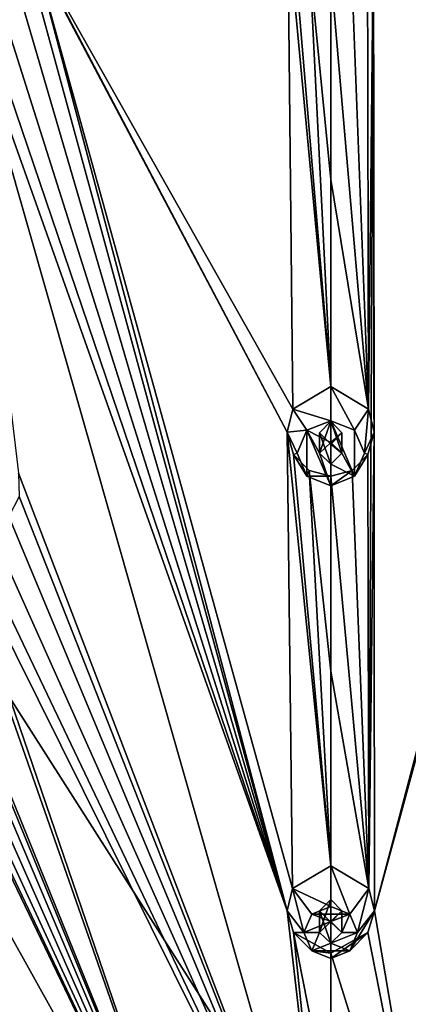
# Model space of a CAD drawing. Header units: millimetres. Extents: x -106 to 198, y -388 to 267.
# Tile 250 of 256: x 143 to 152, y 228 to 250. Entities that reach past the tile are written whole.
import ezdxf

# ---------------------------------------------------------------- set-up
doc = ezdxf.new("R2010")
doc.units = ezdxf.units.MM
doc.header["$LTSCALE"] = 52.148148
for name, color, linetype in [('5793', 7, 'CONTINUOUS'), ('5866', 7, 'CONTINUOUS'), ('6026', 7, 'CONTINUOUS'), ('6027', 7, 'CONTINUOUS'), ('6028', 7, 'CONTINUOUS'), ('6029', 7, 'CONTINUOUS'), ('6030', 7, 'CONTINUOUS'), ('6101', 7, 'CONTINUOUS'), ('6102', 7, 'CONTINUOUS'), ('6103', 7, 'CONTINUOUS'), ('6104', 7, 'CONTINUOUS'), ('6105', 7, 'CONTINUOUS'), ('6361', 7, 'CONTINUOUS'), ('6389', 7, 'CONTINUOUS'), ('6390', 7, 'CONTINUOUS')]:
    doc.layers.add(name, color=color, linetype=linetype)

msp = doc.modelspace()

# ---------------------------------------------------------------- linework, layer by layer
at = {"layer": '5793', "linetype": 'CONTINUOUS'}
for points in [[(126.055, 260.808, -0.948), (150, 267.005, 0.713), (150, 223.267, -21.09), (126.055, 260.808, -0.948)], [(150, 267.005, 0.713), (173.945, 260.808, -0.948), (150, 223.267, -21.09), (150, 267.005, 0.713)], [(108.526, 243.876, -5.485), (126.055, 260.808, -0.948), (150, 223.267, -21.09), (108.526, 243.876, -5.485)], [(173.945, 260.808, -0.948), (191.474, 243.876, -5.485), (150, 223.267, -21.09), (173.945, 260.808, -0.948)], [(125.566, 222.631, -18.714), (108.526, 243.876, -5.485), (150, 223.267, -21.09), (125.566, 222.631, -18.714)], [(191.474, 243.876, -5.485), (197.891, 220.746, -11.682), (150, 223.267, -21.09), (191.474, 243.876, -5.485)]]:
    msp.add_3dface(points, dxfattribs=at)
at = {"layer": '5866', "linetype": 'CONTINUOUS'}
for points in [[(127.69, 256.43, 10.572), (147.513, 220.835, 11.19), (134.36, 248.227, 12.391), (127.69, 256.43, 10.572)], [(147.513, 220.835, 11.19), (127.69, 256.43, 10.572), (141.971, 227.522, 12.119), (147.513, 220.835, 11.19)], [(149.157, 240.911, 13.558), (149.043, 251.634, 13.304), (143.157, 251.547, 13.102), (149.157, 240.911, 13.558)], [(149.182, 251.121, 13.341), (149.043, 251.634, 13.304), (150, 241.414, 13.572), (149.182, 251.121, 13.341)], [(150, 241.414, 13.572), (149.043, 251.634, 13.304), (149.157, 240.911, 13.558), (150, 241.414, 13.572)], [(149.029, 240.399, 13.543), (149.157, 240.911, 13.558), (143.157, 251.547, 13.102), (149.029, 240.399, 13.543)], [(143.389, 251.06, 13.15), (149.029, 240.399, 13.543), (143.157, 251.547, 13.102), (143.389, 251.06, 13.15)], [(149.534, 250.763, 13.367), (149.182, 251.121, 13.341), (150, 241.414, 13.572), (149.534, 250.763, 13.367)], [(143.354, 250.529, 13.182), (149.027, 229.737, 12.712), (143.389, 251.06, 13.15), (143.354, 250.529, 13.182)], [(149.149, 230.238, 12.776), (149.029, 240.399, 13.543), (143.389, 251.06, 13.15), (149.149, 230.238, 12.776)], [(149.027, 229.737, 12.712), (149.149, 230.238, 12.776), (143.389, 251.06, 13.15), (149.027, 229.737, 12.712)], [(150, 250.635, 13.376), (149.534, 250.763, 13.367), (150, 246.026, 13.57), (150, 250.635, 13.376)], [(150, 246.026, 13.57), (149.534, 250.763, 13.367), (150, 241.414, 13.572), (150, 246.026, 13.57)], [(143.08, 250.107, 13.191), (149.027, 229.737, 12.712), (143.354, 250.529, 13.182), (143.08, 250.107, 13.191)], [(150, 221.313, 11.318), (149.027, 229.737, 12.712), (141.753, 250.2, 13.094), (150, 221.313, 11.318)], [(141.753, 250.2, 13.094), (149.027, 229.737, 12.712), (142.168, 249.92, 13.141), (141.753, 250.2, 13.094)], [(150, 221.313, 11.318), (141.753, 250.2, 13.094), (143.039, 239.483, 13.297), (150, 221.313, 11.318)], [(142.649, 249.888, 13.176), (149.027, 229.737, 12.712), (143.08, 250.107, 13.191), (142.649, 249.888, 13.176)], [(149.027, 229.737, 12.712), (142.649, 249.888, 13.176), (142.168, 249.92, 13.141), (149.027, 229.737, 12.712)], [(136.18, 248.451, 12.626), (147.513, 220.835, 11.19), (136.109, 248.979, 12.592), (136.18, 248.451, 12.626)], [(136.109, 248.979, 12.592), (147.513, 220.835, 11.19), (141.193, 238.903, 13.142), (136.109, 248.979, 12.592)], [(135.996, 247.983, 12.622), (147.513, 220.835, 11.19), (136.18, 248.451, 12.626), (135.996, 247.983, 12.622)], [(134.36, 248.227, 12.391), (147.513, 220.835, 11.19), (134.685, 247.808, 12.453), (134.36, 248.227, 12.391)], [(135.62, 247.682, 12.585), (147.513, 220.835, 11.19), (135.996, 247.983, 12.622), (135.62, 247.682, 12.585)], [(134.685, 247.808, 12.453), (147.513, 220.835, 11.19), (135.145, 247.617, 12.524), (134.685, 247.808, 12.453)], [(147.513, 220.835, 11.19), (135.62, 247.682, 12.585), (135.145, 247.617, 12.524), (147.513, 220.835, 11.19)], [(123.931, 240.261, 10.431), (145.403, 219.473, 10.825), (123.663, 240.72, 10.379), (123.931, 240.261, 10.431)], [(123.663, 240.72, 10.379), (145.403, 219.473, 10.825), (140.398, 226.418, 11.823), (123.663, 240.72, 10.379)], [(149.169, 239.9, 13.528), (149.029, 240.399, 13.543), (150, 230.74, 12.839), (149.169, 239.9, 13.528)], [(150, 230.74, 12.839), (149.029, 240.399, 13.543), (149.149, 230.238, 12.776), (150, 230.74, 12.839)], [(123.948, 239.759, 10.418), (145.403, 219.473, 10.825), (123.931, 240.261, 10.431), (123.948, 239.759, 10.418)], [(123.726, 239.335, 10.348), (145.403, 219.473, 10.825), (123.948, 239.759, 10.418), (123.726, 239.335, 10.348)], [(149.523, 239.548, 13.518), (149.169, 239.9, 13.528), (150, 230.74, 12.839), (149.523, 239.548, 13.518)], [(150, 239.419, 13.514), (149.523, 239.548, 13.518), (150, 235.073, 13.262), (150, 239.419, 13.514)], [(150, 235.073, 13.262), (149.523, 239.548, 13.518), (150, 230.74, 12.839), (150, 235.073, 13.262)], [(122.381, 239.345, 10.011), (145.403, 219.473, 10.825), (122.836, 239.087, 10.116), (122.381, 239.345, 10.011)], [(145.403, 219.473, 10.825), (122.381, 239.345, 10.011), (129.931, 231, 11.024), (145.403, 219.473, 10.825)], [(145.403, 219.473, 10.825), (123.726, 239.335, 10.348), (123.324, 239.09, 10.239), (145.403, 219.473, 10.825)], [(143.057, 238.965, 13.278), (150, 221.313, 11.318), (143.039, 239.483, 13.297), (143.057, 238.965, 13.278)], [(122.836, 239.087, 10.116), (145.403, 219.473, 10.825), (123.324, 239.09, 10.239), (122.836, 239.087, 10.116)], [(141.193, 238.903, 13.142), (147.513, 220.835, 11.19), (141.476, 238.469, 13.145), (141.193, 238.903, 13.142)], [(142.827, 238.523, 13.243), (150, 221.313, 11.318), (143.057, 238.965, 13.278), (142.827, 238.523, 13.243)], [(147.513, 220.835, 11.19), (150, 221.313, 11.318), (141.476, 238.469, 13.145), (147.513, 220.835, 11.19)], [(141.476, 238.469, 13.145), (150, 221.313, 11.318), (141.919, 238.238, 13.167), (141.476, 238.469, 13.145)], [(142.411, 238.258, 13.203), (150, 221.313, 11.318), (142.827, 238.523, 13.243), (142.411, 238.258, 13.203)], [(150, 221.313, 11.318), (142.411, 238.258, 13.203), (141.919, 238.238, 13.167), (150, 221.313, 11.318)], [(118.082, 233.301, 8.391), (143.995, 217.437, 10.279), (118.573, 233.139, 8.523), (118.082, 233.301, 8.391)], [(143.995, 217.437, 10.279), (118.082, 233.301, 8.391), (136.037, 220.62, 10.27), (143.995, 217.437, 10.279)], [(118.573, 233.139, 8.523), (143.995, 217.437, 10.279), (128.79, 229.483, 10.618), (118.573, 233.139, 8.523)], [(130.242, 230.585, 11.032), (145.403, 219.473, 10.825), (129.931, 231, 11.024), (130.242, 230.585, 11.032)], [(130.312, 230.093, 10.984), (145.403, 219.473, 10.825), (130.242, 230.585, 11.032), (130.312, 230.093, 10.984)], [(130.133, 229.641, 10.894), (145.403, 219.473, 10.825), (130.312, 230.093, 10.984), (130.133, 229.641, 10.894)], [(145.403, 219.473, 10.825), (130.133, 229.641, 10.894), (129.75, 229.347, 10.784), (145.403, 219.473, 10.825)], [(149.17, 229.257, 12.652), (149.027, 229.737, 12.712), (150, 221.313, 11.318), (149.17, 229.257, 12.652)], [(128.79, 229.483, 10.618), (143.995, 217.437, 10.279), (129.265, 229.286, 10.684), (128.79, 229.483, 10.618)], [(129.265, 229.286, 10.684), (145.403, 219.473, 10.825), (129.75, 229.347, 10.784), (129.265, 229.286, 10.684)], [(143.995, 217.437, 10.279), (145.403, 219.473, 10.825), (129.265, 229.286, 10.684), (143.995, 217.437, 10.279)], [(150, 228.791, 12.593), (149.17, 229.257, 12.652), (150, 225.041, 12.019), (150, 228.791, 12.593)], [(150, 225.041, 12.019), (149.17, 229.257, 12.652), (150, 221.313, 11.318), (150, 225.041, 12.019)]]:
    msp.add_3dface(points, dxfattribs=at)
at = {"layer": '6026', "linetype": 'CONTINUOUS'}
for points in [[(150.424, 229.666, 14.622), (150, 230.74, 12.839), (150, 229.836, 14.668), (150.424, 229.666, 14.622)], [(150, 230.74, 12.839), (150.424, 229.666, 14.622), (150.851, 230.238, 12.776), (150, 230.74, 12.839)], [(150.424, 229.666, 14.622), (150.6, 229.257, 14.512), (150.851, 230.238, 12.776), (150.424, 229.666, 14.622)], [(150.851, 230.238, 12.776), (150.6, 229.257, 14.512), (150.973, 229.737, 12.712), (150.851, 230.238, 12.776)], [(150.6, 229.257, 14.512), (150.424, 228.847, 14.402), (150.973, 229.737, 12.712), (150.6, 229.257, 14.512)], [(150.973, 229.737, 12.712), (150.424, 228.847, 14.402), (150.83, 229.257, 12.652), (150.973, 229.737, 12.712)], [(150, 228.677, 14.357), (150, 228.791, 12.593), (150.83, 229.257, 12.652), (150, 228.677, 14.357)], [(150.424, 228.847, 14.402), (150, 228.677, 14.357), (150.83, 229.257, 12.652), (150.424, 228.847, 14.402)]]:
    msp.add_3dface(points, dxfattribs=at)
at = {"layer": '6027', "linetype": 'CONTINUOUS'}
for points in [[(149.576, 229.666, 14.622), (149.4, 229.257, 14.512), (150, 229.498, 14.577), (149.576, 229.666, 14.622)], [(150.424, 229.666, 14.622), (150, 229.836, 14.668), (149.576, 229.666, 14.622), (150.424, 229.666, 14.622)], [(150.424, 229.666, 14.622), (149.576, 229.666, 14.622), (150, 229.498, 14.577), (150.424, 229.666, 14.622)], [(150.424, 229.666, 14.622), (150, 229.498, 14.577), (150.25, 229.257, 14.512), (150.424, 229.666, 14.622)], [(150.6, 229.257, 14.512), (150.424, 229.666, 14.622), (150.25, 229.257, 14.512), (150.6, 229.257, 14.512)], [(150, 229.498, 14.577), (149.4, 229.257, 14.512), (149.75, 229.257, 14.512), (150, 229.498, 14.577)], [(149.4, 229.257, 14.512), (149.576, 228.847, 14.402), (149.75, 229.257, 14.512), (149.4, 229.257, 14.512)], [(149.75, 229.257, 14.512), (149.576, 228.847, 14.402), (150, 229.015, 14.448), (149.75, 229.257, 14.512)], [(150.424, 228.847, 14.402), (150.6, 229.257, 14.512), (150, 229.015, 14.448), (150.424, 228.847, 14.402)], [(150, 229.015, 14.448), (150.6, 229.257, 14.512), (150.25, 229.257, 14.512), (150, 229.015, 14.448)], [(149.576, 228.847, 14.402), (150.424, 228.847, 14.402), (150, 229.015, 14.448), (149.576, 228.847, 14.402)], [(150, 228.677, 14.357), (150.424, 228.847, 14.402), (149.576, 228.847, 14.402), (150, 228.677, 14.357)]]:
    msp.add_3dface(points, dxfattribs=at)
at = {"layer": '6028', "linetype": 'CONTINUOUS'}
for points in [[(150, 229.498, 14.577), (150, 229.988, 12.748), (150.25, 229.736, 12.716), (150, 229.498, 14.577)], [(150.25, 229.257, 14.512), (150, 229.498, 14.577), (150.25, 229.736, 12.716), (150.25, 229.257, 14.512)], [(150, 229.487, 12.685), (150.25, 229.257, 14.512), (150.25, 229.736, 12.716), (150, 229.487, 12.685)], [(150, 229.015, 14.448), (150.25, 229.257, 14.512), (150, 229.487, 12.685), (150, 229.015, 14.448)]]:
    msp.add_3dface(points, dxfattribs=at)
at = {"layer": '6029', "linetype": 'CONTINUOUS'}
for points in [[(150, 230.74, 12.839), (149.149, 230.238, 12.776), (150, 229.836, 14.668), (150, 230.74, 12.839)], [(149.149, 230.238, 12.776), (149.027, 229.737, 12.712), (149.4, 229.257, 14.512), (149.149, 230.238, 12.776)], [(150, 229.836, 14.668), (149.149, 230.238, 12.776), (149.576, 229.666, 14.622), (150, 229.836, 14.668)], [(149.149, 230.238, 12.776), (149.4, 229.257, 14.512), (149.576, 229.666, 14.622), (149.149, 230.238, 12.776)], [(149.027, 229.737, 12.712), (149.17, 229.257, 12.652), (149.4, 229.257, 14.512), (149.027, 229.737, 12.712)], [(149.17, 229.257, 12.652), (150, 228.791, 12.593), (149.576, 228.847, 14.402), (149.17, 229.257, 12.652)], [(149.17, 229.257, 12.652), (149.576, 228.847, 14.402), (149.4, 229.257, 14.512), (149.17, 229.257, 12.652)], [(150, 228.791, 12.593), (150, 228.677, 14.357), (149.576, 228.847, 14.402), (150, 228.791, 12.593)]]:
    msp.add_3dface(points, dxfattribs=at)
at = {"layer": '6030', "linetype": 'CONTINUOUS'}
for points in [[(150, 229.498, 14.577), (149.75, 229.257, 14.512), (150, 229.988, 12.748), (150, 229.498, 14.577)], [(150, 229.988, 12.748), (149.75, 229.257, 14.512), (149.75, 229.736, 12.716), (150, 229.988, 12.748)], [(149.75, 229.257, 14.512), (150, 229.015, 14.448), (149.75, 229.736, 12.716), (149.75, 229.257, 14.512)], [(150, 229.015, 14.448), (150, 229.487, 12.685), (149.75, 229.736, 12.716), (150, 229.015, 14.448)]]:
    msp.add_3dface(points, dxfattribs=at)
at = {"layer": '6101', "linetype": 'CONTINUOUS'}
for points in [[(150.53, 240.443, 15.383), (150, 241.414, 13.572), (150, 240.655, 15.44), (150.53, 240.443, 15.383)], [(150, 241.414, 13.572), (150.53, 240.443, 15.383), (150.843, 240.911, 13.558), (150, 241.414, 13.572)], [(150.53, 240.443, 15.383), (150.75, 239.931, 15.246), (150.843, 240.911, 13.558), (150.53, 240.443, 15.383)], [(150.843, 240.911, 13.558), (150.75, 239.931, 15.246), (150.971, 240.399, 13.543), (150.843, 240.911, 13.558)], [(150.971, 240.399, 13.543), (150.75, 239.931, 15.246), (150.831, 239.901, 13.528), (150.971, 240.399, 13.543)], [(150.75, 239.931, 15.246), (150.53, 239.418, 15.108), (150.831, 239.901, 13.528), (150.75, 239.931, 15.246)], [(150.831, 239.901, 13.528), (150.53, 239.418, 15.108), (150.477, 239.548, 13.518), (150.831, 239.901, 13.528)], [(150, 239.206, 15.051), (150, 239.419, 13.514), (150.477, 239.548, 13.518), (150, 239.206, 15.051)], [(150.53, 239.418, 15.108), (150, 239.206, 15.051), (150.477, 239.548, 13.518), (150.53, 239.418, 15.108)]]:
    msp.add_3dface(points, dxfattribs=at)
at = {"layer": '6102', "linetype": 'CONTINUOUS'}
for points in [[(150, 240.655, 15.44), (149.47, 240.443, 15.383), (150, 240.172, 15.31), (150, 240.655, 15.44)], [(150.53, 239.418, 15.108), (150.53, 240.443, 15.383), (150, 240.655, 15.44), (150.53, 239.418, 15.108)], [(150.53, 239.418, 15.108), (150, 240.655, 15.44), (150.25, 239.931, 15.246), (150.53, 239.418, 15.108)], [(150, 240.655, 15.44), (150, 240.172, 15.31), (150.25, 239.931, 15.246), (150, 240.655, 15.44)], [(149.25, 239.931, 15.246), (149.47, 239.418, 15.108), (149.47, 240.443, 15.383), (149.25, 239.931, 15.246)], [(149.47, 239.418, 15.108), (150, 239.206, 15.051), (149.47, 240.443, 15.383), (149.47, 239.418, 15.108)], [(149.47, 240.443, 15.383), (150, 239.206, 15.051), (149.75, 239.931, 15.246), (149.47, 240.443, 15.383)], [(150, 240.172, 15.31), (149.47, 240.443, 15.383), (149.75, 239.931, 15.246), (150, 240.172, 15.31)], [(150.53, 239.418, 15.108), (150.75, 239.931, 15.246), (150.53, 240.443, 15.383), (150.53, 239.418, 15.108)], [(149.75, 239.931, 15.246), (150, 239.206, 15.051), (150, 239.689, 15.181), (149.75, 239.931, 15.246)], [(150, 239.689, 15.181), (150.53, 239.418, 15.108), (150.25, 239.931, 15.246), (150, 239.689, 15.181)], [(150, 239.206, 15.051), (150.53, 239.418, 15.108), (150, 239.689, 15.181), (150, 239.206, 15.051)]]:
    msp.add_3dface(points, dxfattribs=at)
at = {"layer": '6103', "linetype": 'CONTINUOUS'}
for points in [[(150, 240.172, 15.31), (150, 240.643, 13.554), (150.25, 240.385, 13.547), (150, 240.172, 15.31)], [(150.25, 239.931, 15.246), (150, 240.172, 15.31), (150.25, 240.385, 13.547), (150.25, 239.931, 15.246)], [(150, 240.129, 13.539), (150.25, 239.931, 15.246), (150.25, 240.385, 13.547), (150, 240.129, 13.539)], [(150, 239.689, 15.181), (150.25, 239.931, 15.246), (150, 240.129, 13.539), (150, 239.689, 15.181)]]:
    msp.add_3dface(points, dxfattribs=at)
at = {"layer": '6104', "linetype": 'CONTINUOUS'}
for points in [[(150, 241.414, 13.572), (149.157, 240.911, 13.558), (150, 240.655, 15.44), (150, 241.414, 13.572)], [(149.157, 240.911, 13.558), (149.029, 240.399, 13.543), (149.47, 240.443, 15.383), (149.157, 240.911, 13.558)], [(150, 240.655, 15.44), (149.157, 240.911, 13.558), (149.47, 240.443, 15.383), (150, 240.655, 15.44)], [(149.029, 240.399, 13.543), (149.25, 239.931, 15.246), (149.47, 240.443, 15.383), (149.029, 240.399, 13.543)], [(149.029, 240.399, 13.543), (149.169, 239.9, 13.528), (149.25, 239.931, 15.246), (149.029, 240.399, 13.543)], [(149.169, 239.9, 13.528), (149.47, 239.418, 15.108), (149.25, 239.931, 15.246), (149.169, 239.9, 13.528)], [(149.169, 239.9, 13.528), (149.523, 239.548, 13.518), (149.47, 239.418, 15.108), (149.169, 239.9, 13.528)], [(149.523, 239.548, 13.518), (150, 239.419, 13.514), (149.47, 239.418, 15.108), (149.523, 239.548, 13.518)], [(150, 239.419, 13.514), (150, 239.206, 15.051), (149.47, 239.418, 15.108), (150, 239.419, 13.514)]]:
    msp.add_3dface(points, dxfattribs=at)
at = {"layer": '6105', "linetype": 'CONTINUOUS'}
for points in [[(150, 240.172, 15.31), (149.75, 239.931, 15.246), (150, 240.643, 13.554), (150, 240.172, 15.31)], [(150, 240.643, 13.554), (149.75, 239.931, 15.246), (149.75, 240.385, 13.547), (150, 240.643, 13.554)], [(149.75, 239.931, 15.246), (150, 239.689, 15.181), (149.75, 240.385, 13.547), (149.75, 239.931, 15.246)], [(150, 239.689, 15.181), (150, 240.129, 13.539), (149.75, 240.385, 13.547), (150, 239.689, 15.181)]]:
    msp.add_3dface(points, dxfattribs=at)
at = {"layer": '6361', "linetype": 'CONTINUOUS'}
for points in [[(172.31, 256.43, 10.572), (150, 262.006, 12.066), (165.722, 248.76, 12.356), (172.31, 256.43, 10.572)], [(150, 262.006, 12.066), (158.459, 251.215, 13.013), (163.891, 248.979, 12.592), (150, 262.006, 12.066)], [(150, 262.006, 12.066), (165.16, 249.546, 12.395), (165.722, 248.76, 12.356), (150, 262.006, 12.066)], [(165.16, 249.546, 12.395), (150, 262.006, 12.066), (164.212, 249.409, 12.53), (165.16, 249.546, 12.395)], [(150, 262.006, 12.066), (163.891, 248.979, 12.592), (164.212, 249.409, 12.53), (150, 262.006, 12.066)], [(150.957, 251.634, 13.304), (150.818, 251.121, 13.341), (150.843, 240.911, 13.558), (150.957, 251.634, 13.304)], [(150.957, 251.634, 13.304), (150.843, 240.911, 13.558), (150.971, 240.399, 13.543), (150.957, 251.634, 13.304)], [(150.957, 251.634, 13.304), (150.851, 230.238, 12.776), (150.973, 229.737, 12.712), (150.957, 251.634, 13.304)], [(150.851, 230.238, 12.776), (150.957, 251.634, 13.304), (150.971, 240.399, 13.543), (150.851, 230.238, 12.776)], [(156.611, 251.06, 13.15), (150.957, 251.634, 13.304), (150.973, 229.737, 12.712), (156.611, 251.06, 13.15)], [(150.818, 251.121, 13.341), (150.466, 250.763, 13.367), (150.843, 240.911, 13.558), (150.818, 251.121, 13.341)], [(156.646, 250.529, 13.182), (156.611, 251.06, 13.15), (150.973, 229.737, 12.712), (156.646, 250.529, 13.182)], [(150.466, 250.763, 13.367), (150, 250.635, 13.376), (150.843, 240.911, 13.558), (150.466, 250.763, 13.367)], [(150, 250.635, 13.376), (150, 246.026, 13.57), (150.843, 240.911, 13.558), (150, 250.635, 13.376)], [(152.487, 220.835, 11.19), (156.646, 250.529, 13.182), (150.973, 229.737, 12.712), (152.487, 220.835, 11.19)], [(150, 246.026, 13.57), (150, 241.414, 13.572), (150.843, 240.911, 13.558), (150, 246.026, 13.57)], [(150.851, 230.238, 12.776), (150.971, 240.399, 13.543), (150.831, 239.901, 13.528), (150.851, 230.238, 12.776)], [(150.851, 230.238, 12.776), (150.831, 239.901, 13.528), (150.477, 239.548, 13.518), (150.851, 230.238, 12.776)], [(150, 239.419, 13.514), (150.851, 230.238, 12.776), (150.477, 239.548, 13.518), (150, 239.419, 13.514)], [(150, 239.419, 13.514), (150, 235.073, 13.262), (150.851, 230.238, 12.776), (150, 239.419, 13.514)], [(150, 235.073, 13.262), (150, 230.74, 12.839), (150.851, 230.238, 12.776), (150, 235.073, 13.262)], [(152.487, 220.835, 11.19), (150.973, 229.737, 12.712), (150.83, 229.257, 12.652), (152.487, 220.835, 11.19)], [(150, 228.791, 12.593), (152.487, 220.835, 11.19), (150.83, 229.257, 12.652), (150, 228.791, 12.593)], [(150, 228.791, 12.593), (150, 225.041, 12.019), (152.487, 220.835, 11.19), (150, 228.791, 12.593)]]:
    msp.add_3dface(points, dxfattribs=at)
at = {"layer": '6389', "linetype": 'CONTINUOUS'}
for points in [[(150, 229.487, 12.685), (150, 229.988, 12.748), (149.75, 229.736, 12.716), (150, 229.487, 12.685)], [(150, 229.988, 12.748), (150, 229.487, 12.685), (150.25, 229.736, 12.716), (150, 229.988, 12.748)]]:
    msp.add_3dface(points, dxfattribs=at)
at = {"layer": '6390', "linetype": 'CONTINUOUS'}
for points in [[(150, 240.129, 13.539), (150, 240.643, 13.554), (149.75, 240.385, 13.547), (150, 240.129, 13.539)], [(150, 240.643, 13.554), (150, 240.129, 13.539), (150.25, 240.385, 13.547), (150, 240.643, 13.554)]]:
    msp.add_3dface(points, dxfattribs=at)

doc.saveas('drawing.dxf')
